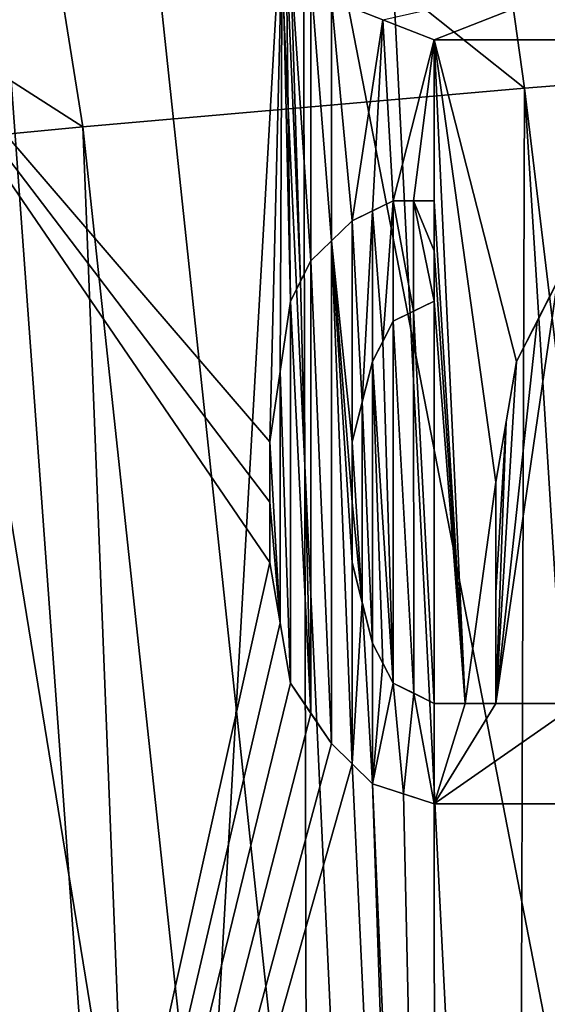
# Model space of a CAD drawing. Header units: millimetres. Extents: x -65 to 65, y -82 to 87.
# Tile 92 of 223: x -14.32 to -12.68, y -0.37 to 2.69. Entities that reach past the tile are written whole.
import ezdxf

# ---------------------------------------------------------------- set-up
doc = ezdxf.new("R2010")
doc.units = ezdxf.units.MM
doc.header["$LTSCALE"] = 101.851852
for name, color, linetype in [('13', 7, 'CONTINUOUS'), ('226', 7, 'CONTINUOUS'), ('276', 7, 'CONTINUOUS'), ('277', 7, 'CONTINUOUS'), ('294', 7, 'CONTINUOUS'), ('295', 7, 'CONTINUOUS'), ('296', 7, 'CONTINUOUS'), ('297', 7, 'CONTINUOUS'), ('298', 7, 'CONTINUOUS'), ('299', 7, 'CONTINUOUS'), ('3', 7, 'CONTINUOUS'), ('300', 7, 'CONTINUOUS'), ('301', 7, 'CONTINUOUS'), ('302', 7, 'CONTINUOUS'), ('303', 7, 'CONTINUOUS'), ('304', 7, 'CONTINUOUS'), ('305', 7, 'CONTINUOUS'), ('306', 7, 'CONTINUOUS'), ('307', 7, 'CONTINUOUS'), ('308', 7, 'CONTINUOUS'), ('309', 7, 'CONTINUOUS'), ('310', 7, 'CONTINUOUS'), ('311', 7, 'CONTINUOUS'), ('312', 7, 'CONTINUOUS'), ('313', 7, 'CONTINUOUS'), ('314', 7, 'CONTINUOUS'), ('315', 7, 'CONTINUOUS'), ('316', 7, 'CONTINUOUS'), ('469', 7, 'CONTINUOUS'), ('470', 7, 'CONTINUOUS'), ('471', 7, 'CONTINUOUS'), ('473', 7, 'CONTINUOUS')]:
    doc.layers.add(name, color=color, linetype=linetype)

msp = doc.modelspace()

# ---------------------------------------------------------------- linework, layer by layer
at = {"layer": '13', "color": 7, "linetype": 'CONTINUOUS', "true_color": 0xebebeb}
for points in [[(-13.5036, 2.948, 121.965), (-13.5426, 1.375, 122.2146), (-14.7934, 2.8328, 121.6249), (-13.5036, 2.948, 121.965)], [(-13.5107, 1.5936, 122.1871), (-13.5426, 1.375, 122.2146), (-13.5036, 2.948, 121.965), (-13.5107, 1.5936, 122.1871)], [(-13.4787, 1.8125, 122.1595), (-13.5107, 1.5936, 122.1871), (-13.5036, 2.948, 121.965), (-13.4787, 1.8125, 122.1595)], [(-13.4912, 2.9115, 121.9747), (-13.4787, 1.8125, 122.1595), (-13.5036, 2.948, 121.965), (-13.4912, 2.9115, 121.9747)], [(-13.4468, 1.875, 122.1577), (-13.4787, 1.8125, 122.1595), (-13.4912, 2.9115, 121.9747), (-13.4468, 1.875, 122.1577)], [(-13.4787, 2.875, 121.984), (-13.4468, 1.875, 122.1577), (-13.4912, 2.9115, 121.9747), (-13.4787, 2.875, 121.984)], [(-13.4149, 1.9375, 122.1558), (-13.4468, 1.875, 122.1577), (-13.4787, 2.875, 121.984), (-13.4149, 1.9375, 122.1558)], [(-13.4149, 2.8125, 122.0112), (-13.4149, 1.9375, 122.1558), (-13.4787, 2.875, 121.984), (-13.4149, 2.8125, 122.0112)], [(-14.7934, 2.8328, 121.6249), (-13.5426, 1, 122.2765), (-15.1522, -6.2256, 122.983), (-14.7934, 2.8328, 121.6249)], [(-13.5426, 1.1875, 122.2456), (-13.5426, 1, 122.2765), (-14.7934, 2.8328, 121.6249), (-13.5426, 1.1875, 122.2456)], [(-13.5426, 1.375, 122.2146), (-13.5426, 1.1875, 122.2456), (-14.7934, 2.8328, 121.6249), (-13.5426, 1.375, 122.2146)], [(-13.3511, 2, 122.1623), (-13.4149, 1.9375, 122.1558), (-13.4149, 2.8125, 122.0112), (-13.3511, 2, 122.1623)], [(-13.3511, 2.75, 122.0383), (-13.3511, 2, 122.1623), (-13.4149, 2.8125, 122.0112), (-13.3511, 2.75, 122.0383)], [(-13.2872, 2.0625, 122.1688), (-13.3511, 2, 122.1623), (-13.3511, 2.75, 122.0383), (-13.2872, 2.0625, 122.1688)], [(-13.1915, 2.6875, 122.0902), (-13.2872, 2.0625, 122.1688), (-13.3511, 2.75, 122.0383), (-13.1915, 2.6875, 122.0902)], [(-13.2234, 2.0937, 122.1803), (-13.2872, 2.0625, 122.1688), (-13.1915, 2.6875, 122.0902), (-13.2234, 2.0937, 122.1803)], [(-13.1596, 2.125, 122.1917), (-13.2234, 2.0937, 122.1803), (-13.1915, 2.6875, 122.0902), (-13.1596, 2.125, 122.1917)], [(-13.0319, 2.625, 122.1416), (-13.1596, 2.125, 122.1917), (-13.1915, 2.6875, 122.0902), (-13.0319, 2.625, 122.1416)], [(-13.0958, 2.125, 122.2082), (-13.1596, 2.125, 122.1917), (-13.0319, 2.625, 122.1416), (-13.0958, 2.125, 122.2082)], [(-13.0319, 2.125, 122.2246), (-13.0958, 2.125, 122.2082), (-13.0319, 2.625, 122.1416), (-13.0319, 2.125, 122.2246)], [(-12.9362, 0.5625, 122.5083), (-13.0319, 2.125, 122.2246), (-13.0319, 2.625, 122.1416), (-12.9362, 0.5625, 122.5083)], [(-12.8404, 1.25, 122.4187), (-12.9362, 0.5625, 122.5083), (-13.0319, 2.625, 122.1416), (-12.8404, 1.25, 122.4187)], [(-12.7766, 1.625, 122.3725), (-12.8404, 1.25, 122.4187), (-13.0319, 2.625, 122.1416), (-12.7766, 1.625, 122.3725)], [(-12.2671, 2.625, 122.3312), (-12.7766, 1.625, 122.3725), (-13.0319, 2.625, 122.1416), (-12.2671, 2.625, 122.3312)], [(-12.7128, 1.7499, 122.3678), (-12.7766, 1.625, 122.3725), (-12.2671, 2.625, 122.3312), (-12.7128, 1.7499, 122.3678)], [(-12.6489, 1.875, 122.3629), (-12.7128, 1.7499, 122.3678), (-12.2671, 2.625, 122.3312), (-12.6489, 1.875, 122.3629)], [(-13.0319, 1.9687, 122.2505), (-13.0319, 2.125, 122.2246), (-12.9362, 0.5625, 122.5083), (-13.0319, 1.9687, 122.2505)], [(-13.0319, 1.8125, 122.2764), (-13.0319, 1.9687, 122.2505), (-12.9362, 0.5625, 122.5083), (-13.0319, 1.8125, 122.2764)], [(-13.0958, 1.7812, 122.2651), (-13.0319, 1.8125, 122.2764), (-13.0319, 0.5625, 122.4837), (-13.0958, 1.7812, 122.2651)], [(-13.0319, 0.5625, 122.4837), (-13.0319, 1.8125, 122.2764), (-12.9362, 0.5625, 122.5083), (-13.0319, 0.5625, 122.4837)], [(-13.1596, 1.75, 122.2538), (-13.0958, 1.7812, 122.2651), (-13.0957, 0.5938, 122.4619), (-13.1596, 1.75, 122.2538)], [(-13.0957, 0.5938, 122.4619), (-13.0958, 1.7812, 122.2651), (-13.0319, 0.5625, 122.4837), (-13.0957, 0.5938, 122.4619)], [(-13.1915, 1.6875, 122.2558), (-13.1596, 1.75, 122.2538), (-13.1596, 0.625, 122.4401), (-13.1915, 1.6875, 122.2558)], [(-13.1596, 0.625, 122.4401), (-13.1596, 1.75, 122.2538), (-13.0957, 0.5938, 122.4619), (-13.1596, 0.625, 122.4401)], [(-13.2234, 1.625, 122.2579), (-13.1915, 1.6875, 122.2558), (-13.1596, 0.625, 122.4401), (-13.2234, 1.625, 122.2579)], [(-13.2553, 1.4999, 122.2702), (-13.2234, 1.625, 122.2579), (-13.2234, 0.75, 122.4026), (-13.2553, 1.4999, 122.2702)], [(-13.2234, 0.75, 122.4026), (-13.2234, 1.625, 122.2579), (-13.1915, 0.6875, 122.4214), (-13.2234, 0.75, 122.4026)], [(-13.1915, 0.6875, 122.4214), (-13.2234, 1.625, 122.2579), (-13.1596, 0.625, 122.4401), (-13.1915, 0.6875, 122.4214)], [(-13.2872, 1.375, 122.2825), (-13.2553, 1.4999, 122.2702), (-13.2553, 0.875, 122.3736), (-13.2872, 1.375, 122.2825)], [(-13.2553, 0.875, 122.3736), (-13.2553, 1.4999, 122.2702), (-13.2234, 0.75, 122.4026), (-13.2553, 0.875, 122.3736)], [(-13.2872, 1.1875, 122.3135), (-13.2872, 1.375, 122.2825), (-13.2553, 0.875, 122.3736), (-13.2872, 1.1875, 122.3135)], [(-12.8404, 0.5625, 122.5329), (-12.9362, 0.5625, 122.5083), (-12.8404, 1.25, 122.4187), (-12.8404, 0.5625, 122.5329)], [(-13.2872, 1, 122.3445), (-13.2872, 1.1875, 122.3135), (-13.2553, 0.875, 122.3736), (-13.2872, 1, 122.3445)], [(-13.5426, 1, 122.2765), (-13.5106, 0.8124, 122.316), (-15.1522, -6.2256, 122.983), (-13.5426, 1, 122.2765)], [(-13.5106, 0.8124, 122.316), (-13.4787, 0.625, 122.3555), (-15.1522, -6.2256, 122.983), (-13.5106, 0.8124, 122.316)], [(-13.4787, 0.625, 122.3555), (-13.4149, 0.5312, 122.3881), (-15.1522, -6.2256, 122.983), (-13.4787, 0.625, 122.3555)], [(-13.4149, 0.5312, 122.3881), (-13.3511, 0.4375, 122.4206), (-15.1522, -6.2256, 122.983), (-13.4149, 0.5312, 122.3881)], [(-13.3511, 0.4375, 122.4206), (-13.2872, 0.375, 122.4478), (-15.1522, -6.2256, 122.983), (-13.3511, 0.4375, 122.4206)], [(-15.1522, -6.2256, 122.983), (-13.2872, 0.375, 122.4478), (-13.0706, -4.2522, 123.2701), (-15.1522, -6.2256, 122.983)], [(-13.2872, 0.375, 122.4478), (-13.2234, 0.3125, 122.475), (-13.0706, -4.2522, 123.2701), (-13.2872, 0.375, 122.4478)], [(-13.2234, 0.3125, 122.475), (-13.1277, 0.2812, 122.5053), (-13.0281, -4.212, 123.2748), (-13.2234, 0.3125, 122.475)], [(-13.0706, -4.2522, 123.2701), (-13.2234, 0.3125, 122.475), (-13.0281, -4.212, 123.2748), (-13.0706, -4.2522, 123.2701)], [(-13.1277, 0.2812, 122.5053), (-13.0319, 0.25, 122.5354), (-13.0281, -4.212, 123.2748), (-13.1277, 0.2812, 122.5053)], [(-13.0319, 0.25, 122.5354), (-12.5218, 0.25, 122.6651), (-13.0281, -4.212, 123.2748), (-13.0319, 0.25, 122.5354)], [(-12.0106, 0.25, 122.7896), (-11.8511, 0.2188, 122.8325), (-13.0281, -4.212, 123.2748), (-12.0106, 0.25, 122.7896)], [(-12.5218, 0.25, 122.6651), (-12.0106, 0.25, 122.7896), (-13.0281, -4.212, 123.2748), (-12.5218, 0.25, 122.6651)], [(-11.8511, 0.2188, 122.8325), (-11.6915, 0.1875, 122.875), (-13.0281, -4.212, 123.2748), (-11.8511, 0.2188, 122.8325)], [(-11.6915, 0.1875, 122.875), (-11.5957, 0.1562, 122.9023), (-13.0281, -4.212, 123.2748), (-11.6915, 0.1875, 122.875)], [(-11.5957, 0.1562, 122.9023), (-11.5, 0.125, 122.9295), (-13.0281, -4.212, 123.2748), (-11.5957, 0.1562, 122.9023)], [(-13.0281, -4.212, 123.2748), (-11.5, 0.125, 122.9295), (-10.8922, -2.1879, 123.4545), (-13.0281, -4.212, 123.2748)]]:
    msp.add_3dface(points, dxfattribs=at)
at = {"layer": '226', "color": 7, "linetype": 'CONTINUOUS', "true_color": 0xebebeb}
for points in [[(-13.0319, 2.625, 121.0956), (-13.1915, 2.6875, 121.0435), (-12.4426, 2.8568, 121.207), (-13.0319, 2.625, 121.0956)], [(-12.2672, 2.625, 121.2888), (-13.0319, 2.625, 121.0956), (-12.4426, 2.8568, 121.207), (-12.2672, 2.625, 121.2888)], [(-13.2234, 2.0937, 121.1331), (-13.1596, 2.125, 121.1449), (-13.1915, 1.6875, 121.2087), (-13.2234, 2.0937, 121.1331)], [(-13.1596, 2.125, 121.1449), (-13.1596, 1.75, 121.2068), (-13.1915, 1.6875, 121.2087), (-13.1596, 2.125, 121.1449)], [(-13.1596, 2.125, 121.1449), (-13.0958, 2.125, 121.1617), (-13.0958, 1.7812, 121.2185), (-13.1596, 2.125, 121.1449)], [(-13.1596, 1.75, 121.2068), (-13.1596, 2.125, 121.1449), (-13.0958, 1.7812, 121.2185), (-13.1596, 1.75, 121.2068)], [(-13.0958, 2.125, 121.1617), (-13.0319, 2.125, 121.1784), (-13.0319, 1.9687, 121.2043), (-13.0958, 2.125, 121.1617)], [(-13.0319, 1.8125, 121.2301), (-13.0958, 2.125, 121.1617), (-13.0319, 1.9687, 121.2043), (-13.0319, 1.8125, 121.2301)], [(-13.0958, 2.125, 121.1617), (-13.0319, 1.8125, 121.2301), (-13.0958, 1.7812, 121.2185), (-13.0958, 2.125, 121.1617)], [(-13.2872, 2.0625, 121.1213), (-13.2234, 2.0937, 121.1331), (-13.2553, 1.4999, 121.2226), (-13.2872, 2.0625, 121.1213)], [(-13.2234, 2.0937, 121.1331), (-13.2234, 1.625, 121.2105), (-13.2553, 1.4999, 121.2226), (-13.2234, 2.0937, 121.1331)], [(-13.2234, 1.625, 121.2105), (-13.2234, 2.0937, 121.1331), (-13.1915, 1.6875, 121.2087), (-13.2234, 1.625, 121.2105)], [(-13.2872, 2.0625, 121.1213), (-13.2872, 1.375, 121.2347), (-13.3511, 2, 121.1145), (-13.2872, 2.0625, 121.1213)], [(-13.2872, 1.375, 121.2347), (-13.2872, 2.0625, 121.1213), (-13.2553, 1.4999, 121.2226), (-13.2872, 1.375, 121.2347)], [(-13.3511, 0.4375, 121.3721), (-13.4149, 1.9375, 121.1076), (-13.3511, 2, 121.1145), (-13.3511, 0.4375, 121.3721)], [(-13.2872, 0.375, 121.3996), (-13.3511, 0.4375, 121.3721), (-13.3511, 2, 121.1145), (-13.2872, 0.375, 121.3996)], [(-13.2872, 0.375, 121.3996), (-13.3511, 2, 121.1145), (-13.2872, 1, 121.2966), (-13.2872, 0.375, 121.3996)], [(-13.2872, 1.1875, 121.2657), (-13.3511, 2, 121.1145), (-13.2872, 1.375, 121.2347), (-13.2872, 1.1875, 121.2657)], [(-13.2872, 1, 121.2966), (-13.3511, 2, 121.1145), (-13.2872, 1.1875, 121.2657), (-13.2872, 1, 121.2966)], [(-13.4149, 1.9375, 121.1076), (-13.4149, 0.5312, 121.3393), (-13.4468, 1.875, 121.1093), (-13.4149, 1.9375, 121.1076)], [(-13.3511, 0.4375, 121.3721), (-13.4149, 0.5312, 121.3393), (-13.4149, 1.9375, 121.1076), (-13.3511, 0.4375, 121.3721)], [(-13.4149, 0.5312, 121.3393), (-13.4787, 1.8125, 121.1109), (-13.4468, 1.875, 121.1093), (-13.4149, 0.5312, 121.3393)], [(-12.6489, 1.875, 121.3185), (-12.8404, 0.5625, 121.487), (-12.7128, 1.7499, 121.323), (-12.6489, 1.875, 121.3185)], [(-12.8404, 0.5625, 121.487), (-12.6489, 1.875, 121.3185), (-12.5851, 0.5625, 121.5527), (-12.8404, 0.5625, 121.487)], [(-13.4787, 1.8125, 121.1109), (-13.4787, 0.625, 121.3064), (-13.5107, 1.5936, 121.1383), (-13.4787, 1.8125, 121.1109)], [(-13.4149, 0.5312, 121.3393), (-13.4787, 0.625, 121.3064), (-13.4787, 1.8125, 121.1109), (-13.4149, 0.5312, 121.3393)], [(-12.8404, 0.5625, 121.487), (-12.7766, 1.625, 121.3274), (-12.7128, 1.7499, 121.323), (-12.8404, 0.5625, 121.487)], [(-12.7766, 1.625, 121.3274), (-12.8404, 0.5625, 121.487), (-12.8085, 1.4374, 121.3503), (-12.7766, 1.625, 121.3274)], [(-13.5106, 0.8124, 121.2668), (-13.5426, 1.375, 121.1655), (-13.5107, 1.5936, 121.1383), (-13.5106, 0.8124, 121.2668)], [(-13.4787, 0.625, 121.3064), (-13.5106, 0.8124, 121.2668), (-13.5107, 1.5936, 121.1383), (-13.4787, 0.625, 121.3064)], [(-12.8404, 0.5625, 121.487), (-12.8404, 0.9061, 121.4301), (-12.8085, 1.4374, 121.3503), (-12.8404, 0.5625, 121.487)], [(-12.8404, 0.9061, 121.4301), (-12.8404, 1.25, 121.3731), (-12.8085, 1.4374, 121.3503), (-12.8404, 0.9061, 121.4301)], [(-13.5426, 1.375, 121.1655), (-13.5106, 0.8124, 121.2668), (-13.5426, 1.1875, 121.1964), (-13.5426, 1.375, 121.1655)], [(-13.5106, 0.8124, 121.2668), (-13.5426, 1, 121.2272), (-13.5426, 1.1875, 121.1964), (-13.5106, 0.8124, 121.2668)], [(-13.2872, 0.375, 121.3996), (-13.2872, 1, 121.2966), (-13.2553, 0.875, 121.3258), (-13.2872, 0.375, 121.3996)], [(-13.2234, 0.3125, 121.4271), (-13.2872, 0.375, 121.3996), (-13.2553, 0.875, 121.3258), (-13.2234, 0.3125, 121.4271)], [(-13.2234, 0.75, 121.3549), (-13.2234, 0.3125, 121.4271), (-13.2553, 0.875, 121.3258), (-13.2234, 0.75, 121.3549)], [(-13.2234, 0.3125, 121.4271), (-13.2234, 0.75, 121.3549), (-13.1915, 0.6875, 121.3738), (-13.2234, 0.3125, 121.4271)], [(-13.1596, 0.625, 121.3926), (-13.2234, 0.3125, 121.4271), (-13.1915, 0.6875, 121.3738), (-13.1596, 0.625, 121.3926)], [(-13.1277, 0.2812, 121.4579), (-13.2234, 0.3125, 121.4271), (-13.1596, 0.625, 121.3926), (-13.1277, 0.2812, 121.4579)], [(-13.1277, 0.2812, 121.4579), (-13.1596, 0.625, 121.3926), (-13.0957, 0.5938, 121.4148), (-13.1277, 0.2812, 121.4579)], [(-13.0319, 0.25, 121.4885), (-13.1277, 0.2812, 121.4579), (-13.0957, 0.5938, 121.4148), (-13.0319, 0.25, 121.4885)], [(-13.0319, 0.5625, 121.4368), (-13.0319, 0.25, 121.4885), (-13.0957, 0.5938, 121.4148), (-13.0319, 0.5625, 121.4368)], [(-12.5219, 0.25, 121.6207), (-13.0319, 0.25, 121.4885), (-12.5851, 0.5625, 121.5527), (-12.5219, 0.25, 121.6207)], [(-13.0319, 0.25, 121.4885), (-13.0319, 0.5625, 121.4368), (-12.9362, 0.5625, 121.462), (-13.0319, 0.25, 121.4885)], [(-12.8404, 0.5625, 121.487), (-13.0319, 0.25, 121.4885), (-12.9362, 0.5625, 121.462), (-12.8404, 0.5625, 121.487)], [(-13.0319, 0.25, 121.4885), (-12.8404, 0.5625, 121.487), (-12.5851, 0.5625, 121.5527), (-13.0319, 0.25, 121.4885)]]:
    msp.add_3dface(points, dxfattribs=at)
at = {"layer": '276', "color": 7, "linetype": 'CONTINUOUS', "true_color": 0xebebeb}
for points in [[(-12.2671, 2.625, 122.3312), (-13.0319, 2.625, 122.1416), (-12.2672, 2.625, 121.2888), (-12.2671, 2.625, 122.3312)], [(-13.0319, 2.625, 122.1416), (-13.0319, 2.625, 121.0956), (-12.2672, 2.625, 121.2888), (-13.0319, 2.625, 122.1416)]]:
    msp.add_3dface(points, dxfattribs=at)
at = {"layer": '277', "color": 7, "linetype": 'CONTINUOUS', "true_color": 0xebebeb}
for points in [[(-13.0319, 2.625, 122.1416), (-13.1915, 2.6875, 122.0902), (-13.3511, 2.75, 122.0383), (-13.0319, 2.625, 122.1416)], [(-13.0319, 2.625, 122.1416), (-13.3511, 2.75, 122.0383), (-13.0319, 2.625, 121.0956), (-13.0319, 2.625, 122.1416)], [(-13.0319, 2.625, 121.0956), (-13.3511, 2.75, 122.0383), (-13.1915, 2.6875, 121.0435), (-13.0319, 2.625, 121.0956)]]:
    msp.add_3dface(points, dxfattribs=at)
at = {"layer": '294', "color": 7, "linetype": 'CONTINUOUS', "true_color": 0xebebeb}
for points in [[(-12.0106, 0.25, 122.7896), (-12.5218, 0.25, 122.6651), (-13.0319, 0.25, 122.5354), (-12.0106, 0.25, 122.7896)], [(-12.0106, 0.25, 122.7896), (-13.0319, 0.25, 122.5354), (-12.0106, 0.25, 121.7476), (-12.0106, 0.25, 122.7896)], [(-12.0106, 0.25, 121.7476), (-13.0319, 0.25, 122.5354), (-12.5219, 0.25, 121.6207), (-12.0106, 0.25, 121.7476)], [(-13.0319, 0.25, 122.5354), (-13.0319, 0.25, 121.4885), (-12.5219, 0.25, 121.6207), (-13.0319, 0.25, 122.5354)]]:
    msp.add_3dface(points, dxfattribs=at)
at = {"layer": '295', "color": 7, "linetype": 'CONTINUOUS', "true_color": 0xebebeb}
for points in [[(-13.0319, 0.25, 122.5354), (-13.1277, 0.2812, 122.5053), (-13.2234, 0.3125, 122.475), (-13.0319, 0.25, 122.5354)], [(-13.0319, 0.25, 122.5354), (-13.2234, 0.3125, 122.475), (-13.0319, 0.25, 121.4885), (-13.0319, 0.25, 122.5354)], [(-13.0319, 0.25, 121.4885), (-13.2234, 0.3125, 122.475), (-13.1277, 0.2812, 121.4579), (-13.0319, 0.25, 121.4885)], [(-13.2234, 0.3125, 122.475), (-13.2234, 0.3125, 121.4271), (-13.1277, 0.2812, 121.4579), (-13.2234, 0.3125, 122.475)]]:
    msp.add_3dface(points, dxfattribs=at)
at = {"layer": '296', "color": 7, "linetype": 'CONTINUOUS', "true_color": 0xebebeb}
for points in [[(-13.3511, 0.4375, 122.4206), (-13.2234, 0.3125, 121.4271), (-13.2872, 0.375, 122.4478), (-13.3511, 0.4375, 122.4206)], [(-13.2234, 0.3125, 121.4271), (-13.3511, 0.4375, 122.4206), (-13.2872, 0.375, 121.3996), (-13.2234, 0.3125, 121.4271)], [(-13.3511, 0.4375, 122.4206), (-13.3511, 0.4375, 121.3721), (-13.2872, 0.375, 121.3996), (-13.3511, 0.4375, 122.4206)], [(-13.2234, 0.3125, 122.475), (-13.2872, 0.375, 122.4478), (-13.2234, 0.3125, 121.4271), (-13.2234, 0.3125, 122.475)]]:
    msp.add_3dface(points, dxfattribs=at)
at = {"layer": '297', "color": 7, "linetype": 'CONTINUOUS', "true_color": 0xebebeb}
for points in [[(-13.4787, 0.625, 122.3555), (-13.3511, 0.4375, 121.3721), (-13.4149, 0.5312, 122.3881), (-13.4787, 0.625, 122.3555)], [(-13.3511, 0.4375, 121.3721), (-13.4787, 0.625, 122.3555), (-13.4149, 0.5312, 121.3393), (-13.3511, 0.4375, 121.3721)], [(-13.4787, 0.625, 122.3555), (-13.4787, 0.625, 121.3064), (-13.4149, 0.5312, 121.3393), (-13.4787, 0.625, 122.3555)], [(-13.3511, 0.4375, 122.4206), (-13.4149, 0.5312, 122.3881), (-13.3511, 0.4375, 121.3721), (-13.3511, 0.4375, 122.4206)]]:
    msp.add_3dface(points, dxfattribs=at)
at = {"layer": '298', "color": 7, "linetype": 'CONTINUOUS', "true_color": 0xebebeb}
for points in [[(-13.5426, 1, 122.2765), (-13.4787, 0.625, 121.3064), (-13.5106, 0.8124, 122.316), (-13.5426, 1, 122.2765)], [(-13.4787, 0.625, 121.3064), (-13.5426, 1, 122.2765), (-13.5106, 0.8124, 121.2668), (-13.4787, 0.625, 121.3064)], [(-13.5426, 1, 122.2765), (-13.5426, 1, 121.2272), (-13.5106, 0.8124, 121.2668), (-13.5426, 1, 122.2765)], [(-13.4787, 0.625, 122.3555), (-13.5106, 0.8124, 122.316), (-13.4787, 0.625, 121.3064), (-13.4787, 0.625, 122.3555)]]:
    msp.add_3dface(points, dxfattribs=at)
at = {"layer": '299', "color": 7, "linetype": 'CONTINUOUS', "true_color": 0xebebeb}
for points in [[(-13.5426, 1.375, 122.2146), (-13.5426, 1, 121.2272), (-13.5426, 1.1875, 122.2456), (-13.5426, 1.375, 122.2146)], [(-13.5426, 1, 121.2272), (-13.5426, 1.375, 122.2146), (-13.5426, 1.1875, 121.1964), (-13.5426, 1, 121.2272)], [(-13.5426, 1.375, 122.2146), (-13.5426, 1.375, 121.1655), (-13.5426, 1.1875, 121.1964), (-13.5426, 1.375, 122.2146)], [(-13.5426, 1, 122.2765), (-13.5426, 1.1875, 122.2456), (-13.5426, 1, 121.2272), (-13.5426, 1, 122.2765)]]:
    msp.add_3dface(points, dxfattribs=at)
at = {"layer": '3', "color": 7, "linetype": 'CONTINUOUS', "true_color": 0xebebeb}
for points in [[(-13.1929, 3.4708, 124.1137), (-12.4998, -10.2237, 126.569), (-12.432, 3.5303, 124.2852), (-13.1929, 3.4708, 124.1137)], [(-13.9509, 3.4082, 123.9321), (-12.4998, -10.2237, 126.569), (-13.1929, 3.4708, 124.1137), (-13.9509, 3.4082, 123.9321)], [(-14.7056, 3.3425, 123.7403), (-12.4998, -10.2237, 126.569), (-13.9509, 3.4082, 123.9321), (-14.7056, 3.3425, 123.7403)], [(-15.4568, 3.274, 123.5384), (-12.4998, -10.2237, 126.569), (-14.7056, 3.3425, 123.7403), (-15.4568, 3.274, 123.5384)], [(-15.1999, -10.3544, 125.8276), (-12.4998, -10.2237, 126.569), (-15.4568, 3.274, 123.5384), (-15.1999, -10.3544, 125.8276)]]:
    msp.add_3dface(points, dxfattribs=at)
at = {"layer": '300', "color": 7, "linetype": 'CONTINUOUS', "true_color": 0xebebeb}
for points in [[(-13.4787, 1.8125, 122.1595), (-13.5426, 1.375, 121.1655), (-13.5107, 1.5936, 122.1871), (-13.4787, 1.8125, 122.1595)], [(-13.5426, 1.375, 121.1655), (-13.4787, 1.8125, 122.1595), (-13.5107, 1.5936, 121.1383), (-13.5426, 1.375, 121.1655)], [(-13.4787, 1.8125, 122.1595), (-13.4787, 1.8125, 121.1109), (-13.5107, 1.5936, 121.1383), (-13.4787, 1.8125, 122.1595)], [(-13.5426, 1.375, 122.2146), (-13.5107, 1.5936, 122.1871), (-13.5426, 1.375, 121.1655), (-13.5426, 1.375, 122.2146)]]:
    msp.add_3dface(points, dxfattribs=at)
at = {"layer": '301', "color": 7, "linetype": 'CONTINUOUS', "true_color": 0xebebeb}
for points in [[(-13.4149, 1.9375, 122.1558), (-13.4787, 1.8125, 121.1109), (-13.4468, 1.875, 122.1577), (-13.4149, 1.9375, 122.1558)], [(-13.4787, 1.8125, 121.1109), (-13.4149, 1.9375, 122.1558), (-13.4468, 1.875, 121.1093), (-13.4787, 1.8125, 121.1109)], [(-13.4149, 1.9375, 122.1558), (-13.4149, 1.9375, 121.1076), (-13.4468, 1.875, 121.1093), (-13.4149, 1.9375, 122.1558)], [(-13.4787, 1.8125, 122.1595), (-13.4468, 1.875, 122.1577), (-13.4787, 1.8125, 121.1109), (-13.4787, 1.8125, 122.1595)]]:
    msp.add_3dface(points, dxfattribs=at)
at = {"layer": '302', "color": 7, "linetype": 'CONTINUOUS', "true_color": 0xebebeb}
for points in [[(-13.4149, 1.9375, 122.1558), (-13.3511, 2, 122.1623), (-13.2872, 2.0625, 121.1213), (-13.4149, 1.9375, 122.1558)], [(-13.4149, 1.9375, 122.1558), (-13.2872, 2.0625, 121.1213), (-13.3511, 2, 121.1145), (-13.4149, 1.9375, 122.1558)], [(-13.3511, 2, 122.1623), (-13.2872, 2.0625, 122.1688), (-13.2872, 2.0625, 121.1213), (-13.3511, 2, 122.1623)], [(-13.4149, 1.9375, 121.1076), (-13.4149, 1.9375, 122.1558), (-13.3511, 2, 121.1145), (-13.4149, 1.9375, 121.1076)]]:
    msp.add_3dface(points, dxfattribs=at)
at = {"layer": '303', "color": 7, "linetype": 'CONTINUOUS', "true_color": 0xebebeb}
for points in [[(-13.2872, 2.0625, 122.1688), (-13.2234, 2.0937, 122.1803), (-13.1596, 2.125, 121.1449), (-13.2872, 2.0625, 122.1688)], [(-13.2872, 2.0625, 122.1688), (-13.1596, 2.125, 121.1449), (-13.2234, 2.0937, 121.1331), (-13.2872, 2.0625, 122.1688)], [(-13.2234, 2.0937, 122.1803), (-13.1596, 2.125, 122.1917), (-13.1596, 2.125, 121.1449), (-13.2234, 2.0937, 122.1803)], [(-13.2872, 2.0625, 121.1213), (-13.2872, 2.0625, 122.1688), (-13.2234, 2.0937, 121.1331), (-13.2872, 2.0625, 121.1213)]]:
    msp.add_3dface(points, dxfattribs=at)
at = {"layer": '304', "color": 7, "linetype": 'CONTINUOUS', "true_color": 0xebebeb}
for points in [[(-13.1596, 2.125, 122.1917), (-13.0958, 2.125, 122.2082), (-13.0319, 2.125, 121.1784), (-13.1596, 2.125, 122.1917)], [(-13.1596, 2.125, 121.1449), (-13.1596, 2.125, 122.1917), (-13.0958, 2.125, 121.1617), (-13.1596, 2.125, 121.1449)], [(-13.1596, 2.125, 122.1917), (-13.0319, 2.125, 121.1784), (-13.0958, 2.125, 121.1617), (-13.1596, 2.125, 122.1917)], [(-13.0958, 2.125, 122.2082), (-13.0319, 2.125, 122.2246), (-13.0319, 2.125, 121.1784), (-13.0958, 2.125, 122.2082)]]:
    msp.add_3dface(points, dxfattribs=at)
at = {"layer": '305', "color": 7, "linetype": 'CONTINUOUS', "true_color": 0xebebeb}
for points in [[(-13.0319, 2.125, 122.2246), (-13.0319, 1.9687, 122.2505), (-13.0319, 1.8125, 121.2301), (-13.0319, 2.125, 122.2246)], [(-13.0319, 2.125, 121.1784), (-13.0319, 2.125, 122.2246), (-13.0319, 1.9687, 121.2043), (-13.0319, 2.125, 121.1784)], [(-13.0319, 2.125, 122.2246), (-13.0319, 1.8125, 121.2301), (-13.0319, 1.9687, 121.2043), (-13.0319, 2.125, 122.2246)], [(-13.0319, 1.9687, 122.2505), (-13.0319, 1.8125, 122.2764), (-13.0319, 1.8125, 121.2301), (-13.0319, 1.9687, 122.2505)]]:
    msp.add_3dface(points, dxfattribs=at)
at = {"layer": '306', "color": 7, "linetype": 'CONTINUOUS', "true_color": 0xebebeb}
for points in [[(-13.1596, 1.75, 122.2538), (-13.0319, 1.8125, 121.2301), (-13.0958, 1.7812, 122.2651), (-13.1596, 1.75, 122.2538)], [(-13.0319, 1.8125, 121.2301), (-13.1596, 1.75, 122.2538), (-13.0958, 1.7812, 121.2185), (-13.0319, 1.8125, 121.2301)], [(-13.0319, 1.8125, 122.2764), (-13.0958, 1.7812, 122.2651), (-13.0319, 1.8125, 121.2301), (-13.0319, 1.8125, 122.2764)], [(-13.1596, 1.75, 122.2538), (-13.1596, 1.75, 121.2068), (-13.0958, 1.7812, 121.2185), (-13.1596, 1.75, 122.2538)]]:
    msp.add_3dface(points, dxfattribs=at)
at = {"layer": '307', "color": 7, "linetype": 'CONTINUOUS', "true_color": 0xebebeb}
for points in [[(-13.1596, 1.75, 122.2538), (-13.1915, 1.6875, 122.2558), (-13.2234, 1.625, 121.2105), (-13.1596, 1.75, 122.2538)], [(-13.1596, 1.75, 122.2538), (-13.2234, 1.625, 121.2105), (-13.1915, 1.6875, 121.2087), (-13.1596, 1.75, 122.2538)], [(-13.1596, 1.75, 121.2068), (-13.1596, 1.75, 122.2538), (-13.1915, 1.6875, 121.2087), (-13.1596, 1.75, 121.2068)], [(-13.1915, 1.6875, 122.2558), (-13.2234, 1.625, 122.2579), (-13.2234, 1.625, 121.2105), (-13.1915, 1.6875, 122.2558)]]:
    msp.add_3dface(points, dxfattribs=at)
at = {"layer": '308', "color": 7, "linetype": 'CONTINUOUS', "true_color": 0xebebeb}
for points in [[(-13.2234, 1.625, 122.2579), (-13.2553, 1.4999, 122.2702), (-13.2872, 1.375, 121.2347), (-13.2234, 1.625, 122.2579)], [(-13.2234, 1.625, 122.2579), (-13.2872, 1.375, 121.2347), (-13.2553, 1.4999, 121.2226), (-13.2234, 1.625, 122.2579)], [(-13.2234, 1.625, 121.2105), (-13.2234, 1.625, 122.2579), (-13.2553, 1.4999, 121.2226), (-13.2234, 1.625, 121.2105)], [(-13.2553, 1.4999, 122.2702), (-13.2872, 1.375, 122.2825), (-13.2872, 1.375, 121.2347), (-13.2553, 1.4999, 122.2702)]]:
    msp.add_3dface(points, dxfattribs=at)
at = {"layer": '309', "color": 7, "linetype": 'CONTINUOUS', "true_color": 0xebebeb}
for points in [[(-13.2872, 1.375, 122.2825), (-13.2872, 1.1875, 122.3135), (-13.2872, 1, 121.2966), (-13.2872, 1.375, 122.2825)], [(-13.2872, 1.375, 121.2347), (-13.2872, 1.375, 122.2825), (-13.2872, 1.1875, 121.2657), (-13.2872, 1.375, 121.2347)], [(-13.2872, 1.375, 122.2825), (-13.2872, 1, 121.2966), (-13.2872, 1.1875, 121.2657), (-13.2872, 1.375, 122.2825)], [(-13.2872, 1.1875, 122.3135), (-13.2872, 1, 122.3445), (-13.2872, 1, 121.2966), (-13.2872, 1.1875, 122.3135)]]:
    msp.add_3dface(points, dxfattribs=at)
at = {"layer": '310', "color": 7, "linetype": 'CONTINUOUS', "true_color": 0xebebeb}
for points in [[(-13.2872, 1, 122.3445), (-13.2553, 0.875, 122.3736), (-13.2234, 0.75, 121.3549), (-13.2872, 1, 122.3445)], [(-13.2872, 1, 121.2966), (-13.2872, 1, 122.3445), (-13.2553, 0.875, 121.3258), (-13.2872, 1, 121.2966)], [(-13.2872, 1, 122.3445), (-13.2234, 0.75, 121.3549), (-13.2553, 0.875, 121.3258), (-13.2872, 1, 122.3445)], [(-13.2553, 0.875, 122.3736), (-13.2234, 0.75, 122.4026), (-13.2234, 0.75, 121.3549), (-13.2553, 0.875, 122.3736)]]:
    msp.add_3dface(points, dxfattribs=at)
at = {"layer": '311', "color": 7, "linetype": 'CONTINUOUS', "true_color": 0xebebeb}
for points in [[(-13.2234, 0.75, 122.4026), (-13.1915, 0.6875, 122.4214), (-13.1596, 0.625, 121.3926), (-13.2234, 0.75, 122.4026)], [(-13.2234, 0.75, 121.3549), (-13.2234, 0.75, 122.4026), (-13.1915, 0.6875, 121.3738), (-13.2234, 0.75, 121.3549)], [(-13.2234, 0.75, 122.4026), (-13.1596, 0.625, 121.3926), (-13.1915, 0.6875, 121.3738), (-13.2234, 0.75, 122.4026)], [(-13.1915, 0.6875, 122.4214), (-13.1596, 0.625, 122.4401), (-13.1596, 0.625, 121.3926), (-13.1915, 0.6875, 122.4214)]]:
    msp.add_3dface(points, dxfattribs=at)
at = {"layer": '312', "color": 7, "linetype": 'CONTINUOUS', "true_color": 0xebebeb}
for points in [[(-13.1596, 0.625, 122.4401), (-13.0957, 0.5938, 122.4619), (-13.0319, 0.5625, 121.4368), (-13.1596, 0.625, 122.4401)], [(-13.1596, 0.625, 121.3926), (-13.1596, 0.625, 122.4401), (-13.0957, 0.5938, 121.4148), (-13.1596, 0.625, 121.3926)], [(-13.1596, 0.625, 122.4401), (-13.0319, 0.5625, 121.4368), (-13.0957, 0.5938, 121.4148), (-13.1596, 0.625, 122.4401)], [(-13.0957, 0.5938, 122.4619), (-13.0319, 0.5625, 122.4837), (-13.0319, 0.5625, 121.4368), (-13.0957, 0.5938, 122.4619)]]:
    msp.add_3dface(points, dxfattribs=at)
at = {"layer": '313', "color": 7, "linetype": 'CONTINUOUS', "true_color": 0xebebeb}
for points in [[(-13.0319, 0.5625, 122.4837), (-12.9362, 0.5625, 122.5083), (-12.8404, 0.5625, 121.487), (-13.0319, 0.5625, 122.4837)], [(-13.0319, 0.5625, 121.4368), (-13.0319, 0.5625, 122.4837), (-12.9362, 0.5625, 121.462), (-13.0319, 0.5625, 121.4368)], [(-13.0319, 0.5625, 122.4837), (-12.8404, 0.5625, 121.487), (-12.9362, 0.5625, 121.462), (-13.0319, 0.5625, 122.4837)], [(-12.9362, 0.5625, 122.5083), (-12.8404, 0.5625, 122.5329), (-12.8404, 0.5625, 121.487), (-12.9362, 0.5625, 122.5083)]]:
    msp.add_3dface(points, dxfattribs=at)
at = {"layer": '314', "color": 7, "linetype": 'CONTINUOUS', "true_color": 0xebebeb}
for points in [[(-12.8404, 0.5625, 122.5329), (-12.8404, 1.25, 122.4187), (-12.8404, 0.5625, 121.487), (-12.8404, 0.5625, 122.5329)], [(-12.8404, 0.5625, 121.487), (-12.8404, 1.25, 122.4187), (-12.8404, 0.9061, 121.4301), (-12.8404, 0.5625, 121.487)], [(-12.8404, 1.25, 122.4187), (-12.8404, 1.25, 121.3731), (-12.8404, 0.9061, 121.4301), (-12.8404, 1.25, 122.4187)]]:
    msp.add_3dface(points, dxfattribs=at)
at = {"layer": '315', "color": 7, "linetype": 'CONTINUOUS', "true_color": 0xebebeb}
for points in [[(-12.8404, 1.25, 122.4187), (-12.7766, 1.625, 122.3725), (-12.8404, 1.25, 121.3731), (-12.8404, 1.25, 122.4187)], [(-12.8404, 1.25, 121.3731), (-12.7766, 1.625, 122.3725), (-12.8085, 1.4374, 121.3503), (-12.8404, 1.25, 121.3731)], [(-12.7766, 1.625, 122.3725), (-12.7766, 1.625, 121.3274), (-12.8085, 1.4374, 121.3503), (-12.7766, 1.625, 122.3725)]]:
    msp.add_3dface(points, dxfattribs=at)
at = {"layer": '316', "color": 7, "linetype": 'CONTINUOUS', "true_color": 0xebebeb}
for points in [[(-12.6489, 1.875, 122.3629), (-12.7766, 1.625, 121.3274), (-12.7128, 1.7499, 122.3678), (-12.6489, 1.875, 122.3629)], [(-12.7766, 1.625, 121.3274), (-12.6489, 1.875, 122.3629), (-12.7128, 1.7499, 121.323), (-12.7766, 1.625, 121.3274)], [(-12.6489, 1.875, 122.3629), (-12.6489, 1.875, 121.3185), (-12.7128, 1.7499, 121.323), (-12.6489, 1.875, 122.3629)], [(-12.7766, 1.625, 122.3725), (-12.7128, 1.7499, 122.3678), (-12.7766, 1.625, 121.3274), (-12.7766, 1.625, 122.3725)]]:
    msp.add_3dface(points, dxfattribs=at)
at = {"layer": '469', "color": 7, "linetype": 'CONTINUOUS', "true_color": 0xebebeb}
for points in [[(-12.7513, 2.4746, 119.1001), (-11.0557, -11.6391, 121.8797), (-11.3696, 2.5834, 119.4273), (-12.7513, 2.4746, 119.1001)], [(-14.1228, 2.3546, 118.735), (-12.7933, -10.0247, 121.1437), (-12.7513, 2.4746, 119.1001), (-14.1228, 2.3546, 118.735)], [(-12.7933, -10.0247, 121.1437), (-11.9188, -10.8912, 121.5308), (-12.7513, 2.4746, 119.1001), (-12.7933, -10.0247, 121.1437)], [(-11.9188, -10.8912, 121.5308), (-11.0557, -11.6391, 121.8797), (-12.7513, 2.4746, 119.1001), (-11.9188, -10.8912, 121.5308)], [(-15.483, 2.2241, 118.3324), (-13.674, -9.0336, 120.7188), (-14.1228, 2.3546, 118.735), (-15.483, 2.2241, 118.3324)], [(-13.674, -9.0336, 120.7188), (-12.7933, -10.0247, 121.1437), (-14.1228, 2.3546, 118.735), (-13.674, -9.0336, 120.7188)], [(-14.5443, -7.8957, 120.2585), (-13.674, -9.0336, 120.7188), (-15.483, 2.2241, 118.3324), (-14.5443, -7.8957, 120.2585)]]:
    msp.add_3dface(points, dxfattribs=at)
at = {"layer": '470', "color": 7, "linetype": 'CONTINUOUS', "true_color": 0xebebeb}
for points in [[(-11.3696, 2.5834, 119.4273), (-11.5786, 4.4634, 119.0288), (-12.981, 4.1177, 118.7403), (-11.3696, 2.5834, 119.4273)], [(-12.7513, 2.4746, 119.1001), (-12.981, 4.1177, 118.7403), (-14.3449, 3.7436, 118.423), (-12.7513, 2.4746, 119.1001)], [(-12.7513, 2.4746, 119.1001), (-11.3696, 2.5834, 119.4273), (-12.981, 4.1177, 118.7403), (-12.7513, 2.4746, 119.1001)], [(-14.1228, 2.3546, 118.735), (-14.3449, 3.7436, 118.423), (-15.6684, 3.3455, 118.0788), (-14.1228, 2.3546, 118.735)], [(-14.1228, 2.3546, 118.735), (-12.7513, 2.4746, 119.1001), (-14.3449, 3.7436, 118.423), (-14.1228, 2.3546, 118.735)], [(-15.483, 2.2241, 118.3324), (-14.1228, 2.3546, 118.735), (-15.6684, 3.3455, 118.0788), (-15.483, 2.2241, 118.3324)]]:
    msp.add_3dface(points, dxfattribs=at)
at = {"layer": '471', "color": 7, "linetype": 'CONTINUOUS', "true_color": 0xebebeb}
for points in [[(-13.4385, 3.4513, 124.056), (-10.7715, -10.3177, 126.9906), (-12.4627, 3.5284, 124.2784), (-13.4385, 3.4513, 124.056)], [(-14.4093, 3.3689, 123.8169), (-13.4068, -10.4281, 126.3644), (-13.4385, 3.4513, 124.056), (-14.4093, 3.3689, 123.8169)], [(-13.4068, -10.4281, 126.3644), (-10.7715, -10.3177, 126.9906), (-13.4385, 3.4513, 124.056), (-13.4068, -10.4281, 126.3644)], [(-15.3745, 3.2817, 123.561), (-13.4068, -10.4281, 126.3644), (-14.4093, 3.3689, 123.8169), (-15.3745, 3.2817, 123.561)], [(-16.3339, 3.1897, 123.2885), (-13.4068, -10.4281, 126.3644), (-15.3745, 3.2817, 123.561), (-16.3339, 3.1897, 123.2885)], [(-16.0038, -10.5625, 125.6024), (-13.4068, -10.4281, 126.3644), (-16.3339, 3.1897, 123.2885), (-16.0038, -10.5625, 125.6024)]]:
    msp.add_3dface(points, dxfattribs=at)
at = {"layer": '473', "color": 7, "linetype": 'CONTINUOUS', "true_color": 0xebebeb}
for points in [[(-13.5108, 2.9475, 121.9635), (-12.0469, 3.0659, 122.3097), (-12.8968, -10.2359, 124.3048), (-13.5108, 2.9475, 121.9635)], [(-12.8968, -10.2359, 124.3048), (-12.0469, 3.0659, 122.3097), (-11.4956, -11.3713, 124.857), (-12.8968, -10.2359, 124.3048)], [(-14.964, 2.8167, 121.5774), (-13.5108, 2.9475, 121.9635), (-14.188, -8.9717, 123.726), (-14.964, 2.8167, 121.5774)], [(-14.188, -8.9717, 123.726), (-13.5108, 2.9475, 121.9635), (-12.8968, -10.2359, 124.3048), (-14.188, -8.9717, 123.726)], [(-15.3565, -7.5898, 123.1366), (-14.964, 2.8167, 121.5774), (-14.188, -8.9717, 123.726), (-15.3565, -7.5898, 123.1366)]]:
    msp.add_3dface(points, dxfattribs=at)

doc.saveas('drawing.dxf')
